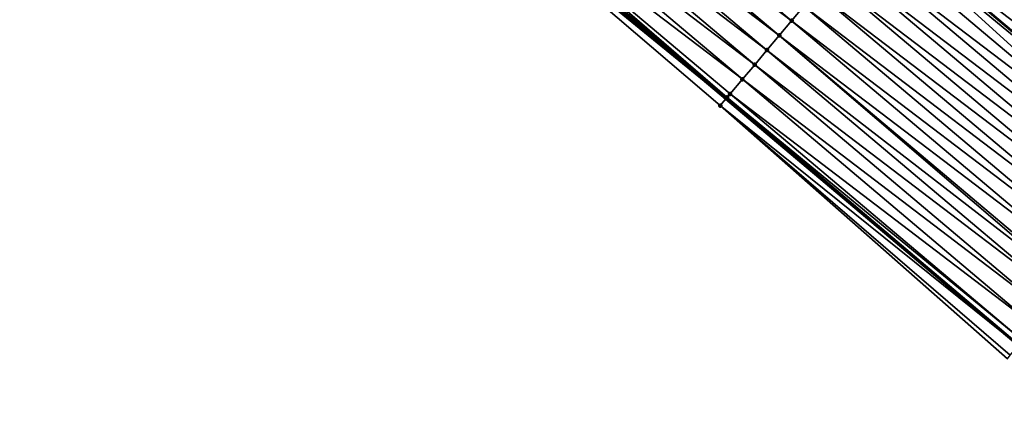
# Model space of a CAD drawing. Header units: feet. Extents: x 2017424 to 2024169, y 808042 to 818730.
# Tile 136 of 256: x 2017495 to 2017546, y 818601 to 818621. Entities that reach past the tile are written whole.
import ezdxf

# ---------------------------------------------------------------- set-up
doc = ezdxf.new("R2010")
doc.units = ezdxf.units.FT
doc.header["$MEASUREMENT"] = 0
for name, color, linetype, lineweight in [('EP_Travel Lane', 172, 'Continuous', 53), ('NB-Road Shots', 141, 'Continuous', 100), ('NB-Road X-Section', 40, 'Continuous', 13), ('STRIPING', 60, 'Continuous', 53)]:
    doc.layers.add(name, color=color, linetype=linetype, lineweight=lineweight)
doc.layers.add('I-77-MM15-17_NB-Surface-BORDER', color=7, linetype='Continuous')
doc.layers.add('I-77-MM15-17_NB-Surface-TIN', color=7, linetype='Continuous')

msp = doc.modelspace()

# ---------------------------------------------------------------- linework, layer by layer
at = {"layer": 'EP_Travel Lane'}
msp.add_polyline3d([(2017424.708446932, 818706.6688294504, 278.4128428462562), (2017440.001585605, 818693.77913903, 278.2689986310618), (2017455.294028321, 818680.8900351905, 278.158213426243), (2017470.586470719, 818668.0009316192, 278.0473499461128), (2017485.878978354, 818655.1117730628, 277.9508000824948), (2017501.171417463, 818642.2226722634, 277.8392320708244), (2017516.46393018, 818629.333509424, 277.7437765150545), (2017531.756304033, 818616.4444636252, 277.6179167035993), (2017547.048631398, 818603.5554570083, 277.4818524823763), (2017562.364146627, 818590.6528022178, 277.3291019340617), (2017577.679577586, 818577.7915311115, 277.1701032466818), (2017592.994850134, 818564.930393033, 276.9848655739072), (2017608.310211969, 818552.0691799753, 276.8144254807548), (2017623.625736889, 818539.2078299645, 276.6709841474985), (2017638.940979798, 818526.346716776, 276.4808451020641), (2017654.256575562, 818513.4853072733, 276.3491264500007), (2017669.572152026, 818500.623913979, 276.2142146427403), (2017684.887690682, 818487.7625524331, 276.0730450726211)], dxfattribs=at)
at = {"layer": 'I-77-MM15-17_NB-Surface-BORDER', "color": 3, "linetype": 'Continuous', "lineweight": -3}
msp.add_polyline3d([(2017546.465290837, 818602.8634015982, 277.4757587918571), (2017531.45807307, 818616.090658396, 277.6141708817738), (2017516.25402761, 818629.084478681, 277.7426062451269), (2017500.678851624, 818641.6382922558, 277.8358836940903), (2017485.208684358, 818654.3165900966, 277.9404487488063), (2017469.922020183, 818667.2126545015, 278.0399330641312)], dxfattribs=at)
at = {"layer": 'I-77-MM15-17_NB-Surface-TIN', "color": 128, "linetype": 'Continuous', "lineweight": -3}
for points in [[(2017535.190464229, 818620.5194945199, 277.5609703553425), (2017519.898061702, 818633.4085650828, 277.6804874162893), (2017519.253644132, 818632.6438912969, 277.6908829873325)], [(2017535.190464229, 818620.5194945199, 277.5609703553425), (2017535.834853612, 818621.2841920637, 277.5444010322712), (2017519.898061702, 818633.4085650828, 277.6804874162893)], [(2017534.546050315, 818619.7548176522, 277.5721670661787), (2017519.253644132, 818632.6438912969, 277.6908829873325), (2017518.609227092, 818631.8792170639, 277.7013948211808)], [(2017534.546050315, 818619.7548176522, 277.5721670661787), (2017535.190464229, 818620.5194945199, 277.5609703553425), (2017519.253644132, 818632.6438912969, 277.6908829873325)], [(2017560.792730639, 818619.8658933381, 277.0961397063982), (2017545.500444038, 818632.7548661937, 277.2410395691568), (2017544.856092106, 818631.9901370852, 277.2658109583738)], [(2017560.792730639, 818619.8658933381, 277.0961397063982), (2017561.437098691, 818620.6306088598, 277.0749001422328), (2017545.500444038, 818632.7548661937, 277.2410395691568)], [(2017533.901619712, 818618.990154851, 277.5797085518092), (2017518.609227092, 818631.8792170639, 277.7013948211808), (2017517.964822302, 818631.1145325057, 277.7145895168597)], [(2017533.901619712, 818618.990154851, 277.5797085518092), (2017534.546050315, 818619.7548176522, 277.5721670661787), (2017518.609227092, 818631.8792170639, 277.7013948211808)], [(2017560.14837702, 818619.1011656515, 277.1205403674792), (2017544.856092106, 818631.9901370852, 277.2658109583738), (2017544.211750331, 818631.2253994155, 277.2928070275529)], [(2017560.14837702, 818619.1011656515, 277.1205403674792), (2017560.792730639, 818619.8658933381, 277.0961397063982), (2017544.856092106, 818631.9901370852, 277.2658109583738)], [(2017559.50403387, 818618.336429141, 277.1472338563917), (2017544.211750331, 818631.2253994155, 277.2928070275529), (2017543.567397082, 818630.4606714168, 277.3172900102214)], [(2017559.50403387, 818618.336429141, 277.1472338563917), (2017560.14837702, 818619.1011656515, 277.1205403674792), (2017544.211750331, 818631.2253994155, 277.2928070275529)], [(2017533.257191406, 818618.2254901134, 277.5877532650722), (2017517.964822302, 818631.1145325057, 277.7145895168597), (2017517.320421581, 818630.3498445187, 277.7286752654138)], [(2017533.257191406, 818618.2254901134, 277.5877532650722), (2017533.901619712, 818618.990154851, 277.5797085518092), (2017517.964822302, 818631.1145325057, 277.7145895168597)], [(2017532.61278563, 818617.4608063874, 277.6007320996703), (2017517.320421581, 818630.3498445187, 277.7286752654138), (2017516.67602137, 818629.5851561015, 277.7428728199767)], [(2017532.61278563, 818617.4608063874, 277.6007320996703), (2017533.257191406, 818618.2254901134, 277.5877532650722), (2017517.320421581, 818630.3498445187, 277.7286752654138)], [(2017558.85967375, 818617.5717069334, 277.1702107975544), (2017543.567397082, 818630.4606714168, 277.3172900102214), (2017542.923020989, 818629.6959626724, 277.3367698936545)], [(2017558.85967375, 818617.5717069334, 277.1702107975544), (2017559.50403387, 818618.336429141, 277.1472338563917), (2017543.567397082, 818630.4606714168, 277.3172900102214)], [(2017558.215290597, 818616.8070041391, 277.18814314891), (2017542.923020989, 818629.6959626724, 277.3367698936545), (2017542.278626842, 818628.9312691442, 277.3522957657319)], [(2017558.215290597, 818616.8070041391, 277.18814314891), (2017558.85967375, 818617.5717069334, 277.1702107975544), (2017542.923020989, 818629.6959626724, 277.3367698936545)], [(2017516.25402761, 818629.084478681, 277.7426062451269), (2017531.756304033, 818616.4444636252, 277.6179167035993), (2017516.46393018, 818629.333509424, 277.7437765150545)], [(2017516.50562089, 818629.3829717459, 277.7440089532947), (2017516.46393018, 818629.333509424, 277.7437765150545), (2017531.756304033, 818616.4444636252, 277.6179167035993)], [(2017531.813776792, 818616.5126462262, 277.618638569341), (2017516.67602137, 818629.5851561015, 277.7428728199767), (2017516.50562089, 818629.3829717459, 277.7440089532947)], [(2017531.813776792, 818616.5126462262, 277.618638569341), (2017516.50562089, 818629.3829717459, 277.7440089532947), (2017531.756304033, 818616.4444636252, 277.6179167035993)], [(2017531.813776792, 818616.5126462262, 277.618638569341), (2017531.968397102, 818616.6961081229, 277.6174887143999), (2017516.67602137, 818629.5851561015, 277.7428728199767)], [(2017531.968397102, 818616.6961081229, 277.6174887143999), (2017532.61278563, 818617.4608063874, 277.6007320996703), (2017516.67602137, 818629.5851561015, 277.7428728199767)], [(2017531.45807307, 818616.090658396, 277.6141708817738), (2017531.756304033, 818616.4444636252, 277.6179167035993), (2017516.25402761, 818629.084478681, 277.7426062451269)], [(2017557.570901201, 818616.0423066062, 277.2047083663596), (2017542.278626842, 818628.9312691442, 277.3522957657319), (2017541.634240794, 818628.1665687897, 277.3695954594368)], [(2017557.570901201, 818616.0423066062, 277.2047083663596), (2017558.215290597, 818616.8070041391, 277.18814314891), (2017542.278626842, 818628.9312691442, 277.3522957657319)], [(2017556.926512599, 818615.2776084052, 277.2214471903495), (2017541.634240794, 818628.1665687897, 277.3695954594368), (2017540.989878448, 818627.4018484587, 277.3920860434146)], [(2017556.926512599, 818615.2776084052, 277.2214471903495), (2017557.570901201, 818616.0423066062, 277.2047083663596), (2017541.634240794, 818628.1665687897, 277.3695954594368)], [(2017556.28215187, 818614.5128867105, 277.2442908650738), (2017540.989878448, 818627.4018484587, 277.3920860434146), (2017540.345533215, 818626.6371137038, 277.4183246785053)], [(2017556.28215187, 818614.5128867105, 277.2442908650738), (2017556.926512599, 818615.2776084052, 277.2214471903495), (2017540.989878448, 818627.4018484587, 277.3920860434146)], [(2017555.63780518, 818613.7481531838, 277.2702090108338), (2017540.345533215, 818626.6371137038, 277.4183246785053), (2017539.708606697, 818625.8812456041, 277.4375885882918)], [(2017555.63780518, 818613.7481531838, 277.2702090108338), (2017556.28215187, 818614.5128867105, 277.2442908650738), (2017540.345533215, 818626.6371137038, 277.4183246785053)], [(2017554.349026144, 818612.2187583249, 277.3032857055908), (2017539.553111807, 818625.6967286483, 277.4406165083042), (2017539.056752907, 818625.107719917, 277.4511253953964)], [(2017554.99339132, 818612.983476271, 277.2814161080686), (2017539.701157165, 818625.8724049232, 277.4378139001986), (2017539.553111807, 818625.6967286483, 277.4406165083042)], [(2017554.349026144, 818612.2187583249, 277.3032857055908), (2017554.99339132, 818612.983476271, 277.2814161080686), (2017539.553111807, 818625.6967286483, 277.4406165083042)], [(2017539.701157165, 818625.8724049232, 277.4378139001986), (2017555.000840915, 818612.992316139, 277.2812865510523), (2017539.708606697, 818625.8812456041, 277.4375885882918)], [(2017554.99339132, 818612.983476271, 277.2814161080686), (2017555.000840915, 818612.992316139, 277.2812865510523), (2017539.701157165, 818625.8724049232, 277.4378139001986)], [(2017555.63780518, 818613.7481531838, 277.2702090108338), (2017539.708606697, 818625.8812456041, 277.4375885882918), (2017555.000840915, 818612.992316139, 277.2812865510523)], [(2017554.349026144, 818612.2187583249, 277.3032857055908), (2017539.056752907, 818625.107719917, 277.4511253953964), (2017538.412367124, 818624.3430193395, 277.468483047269)], [(2017553.704646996, 818611.4540521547, 277.3220953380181), (2017538.412367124, 818624.3430193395, 277.468483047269), (2017537.767971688, 818623.5783268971, 277.4837268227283)], [(2017553.704646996, 818611.4540521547, 277.3220953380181), (2017554.349026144, 818612.2187583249, 277.3032857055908), (2017538.412367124, 818624.3430193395, 277.468483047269)], [(2017553.060252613, 818610.6893588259, 277.3375680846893), (2017537.767971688, 818623.5783268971, 277.4837268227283), (2017537.123600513, 818622.8136140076, 277.5042837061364)], [(2017553.060252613, 818610.6893588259, 277.3375680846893), (2017553.704646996, 818611.4540521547, 277.3220953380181), (2017537.767971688, 818623.5783268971, 277.4837268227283)], [(2017552.415879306, 818609.9246477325, 277.3576569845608), (2017537.123600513, 818622.8136140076, 277.5042837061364), (2017536.479241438, 818622.0488909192, 277.527490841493)], [(2017552.415879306, 818609.9246477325, 277.3576569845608), (2017553.060252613, 818610.6893588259, 277.3375680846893), (2017537.123600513, 818622.8136140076, 277.5042837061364)], [(2017551.771518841, 818609.159925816, 277.3805582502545), (2017536.479241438, 818622.0488909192, 277.527490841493), (2017535.834853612, 818621.2841920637, 277.5444010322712)], [(2017551.771518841, 818609.159925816, 277.3805582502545), (2017552.415879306, 818609.9246477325, 277.3576569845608), (2017536.479241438, 818622.0488909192, 277.527490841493)], [(2017551.127147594, 818608.3952129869, 277.4010981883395), (2017535.834853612, 818621.2841920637, 277.5444010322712), (2017535.190464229, 818620.5194945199, 277.5609703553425)], [(2017551.127147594, 818608.3952129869, 277.4010981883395), (2017551.771518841, 818609.159925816, 277.3805582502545), (2017535.834853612, 818621.2841920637, 277.5444010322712)], [(2017550.482736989, 818607.6305333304, 277.4130182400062), (2017535.190464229, 818620.5194945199, 277.5609703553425), (2017534.546050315, 818619.7548176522, 277.5721670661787)], [(2017550.482736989, 818607.6305333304, 277.4130182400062), (2017551.127147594, 818608.3952129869, 277.4010981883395), (2017535.190464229, 818620.5194945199, 277.5609703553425)], [(2017549.725953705, 818606.732477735, 277.4303276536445), (2017534.546050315, 818619.7548176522, 277.5721670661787), (2017533.901619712, 818618.990154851, 277.5797085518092)], [(2017549.725953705, 818606.732477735, 277.4303276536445), (2017549.838347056, 818606.8658362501, 277.4294658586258), (2017534.546050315, 818619.7548176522, 277.5721670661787)], [(2017549.838347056, 818606.8658362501, 277.4294658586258), (2017550.482736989, 818607.6305333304, 277.4130182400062), (2017534.546050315, 818619.7548176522, 277.5721670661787)], [(2017549.193910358, 818606.1011785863, 277.4356711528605), (2017533.901619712, 818618.990154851, 277.5797085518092), (2017533.257191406, 818618.2254901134, 277.5877532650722)], [(2017549.193910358, 818606.1011785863, 277.4356711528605), (2017549.725953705, 818606.732477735, 277.4303276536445), (2017533.901619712, 818618.990154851, 277.5797085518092)], [(2017548.549510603, 818605.3364897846, 277.4499675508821), (2017533.257191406, 818618.2254901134, 277.5877532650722), (2017532.61278563, 818617.4608063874, 277.6007320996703)], [(2017548.549510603, 818605.3364897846, 277.4499675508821), (2017549.193910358, 818606.1011785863, 277.4356711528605), (2017533.257191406, 818618.2254901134, 277.5877532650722)], [(2017547.905104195, 818604.5718065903, 277.462806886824), (2017532.61278563, 818617.4608063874, 277.6007320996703), (2017531.968397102, 818616.6961081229, 277.6174887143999)], [(2017547.905104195, 818604.5718065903, 277.462806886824), (2017548.549510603, 818605.3364897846, 277.4499675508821), (2017532.61278563, 818617.4608063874, 277.6007320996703)], [(2017531.45807307, 818616.090658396, 277.6141708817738), (2017547.048631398, 818603.5554570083, 277.4818524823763), (2017531.756304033, 818616.4444636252, 277.6179167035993)], [(2017547.076702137, 818603.5887599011, 277.4820678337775), (2017531.813776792, 818616.5126462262, 277.618638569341), (2017531.756304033, 818616.4444636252, 277.6179167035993)], [(2017547.076702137, 818603.5887599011, 277.4820678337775), (2017531.756304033, 818616.4444636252, 277.6179167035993), (2017547.048631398, 818603.5554570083, 277.4818524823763)], [(2017547.260717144, 818603.8071070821, 277.4798854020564), (2017531.968397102, 818616.6961081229, 277.6174887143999), (2017531.813776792, 818616.5126462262, 277.618638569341)], [(2017547.076702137, 818603.5887599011, 277.4820678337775), (2017547.260717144, 818603.8071070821, 277.4798854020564), (2017531.813776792, 818616.5126462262, 277.618638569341)], [(2017547.260717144, 818603.8071070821, 277.4798854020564), (2017547.905104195, 818604.5718065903, 277.462806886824), (2017531.968397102, 818616.6961081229, 277.6174887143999)], [(2017546.616245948, 818603.0424784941, 277.4785353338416), (2017547.048631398, 818603.5554570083, 277.4818524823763), (2017531.45807307, 818616.090658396, 277.6141708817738)], [(2017546.465290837, 818602.8634015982, 277.4757587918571), (2017546.616245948, 818603.0424784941, 277.4785353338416), (2017531.45807307, 818616.090658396, 277.6141708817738)]]:
    msp.add_3dface(points, dxfattribs=at)
at = {"layer": 'NB-Road Shots', "lineweight": 100}
for p in [(2017535.190464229, 818620.5194945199, 277.5609703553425), (2017534.546050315, 818619.7548176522, 277.5721670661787), (2017533.901619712, 818618.990154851, 277.5797085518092), (2017533.257191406, 818618.2254901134, 277.5877532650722), (2017532.61278563, 818617.4608063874, 277.6007320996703), (2017531.813776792, 818616.5126462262, 277.618638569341), (2017531.968397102, 818616.6961081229, 277.6174887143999), (2017531.45807307, 818616.090658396, 277.6141708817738)]:
    msp.add_point(p, dxfattribs=at)
at = {"layer": 'NB-Road X-Section', "extrusion": (-0.7646201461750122, 0.6444535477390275, 0.005971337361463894), "elevation": -1015083.496795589, "flags": 128}
msp.add_lwpolyline([(-1926199.793466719, 6338.431166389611), (-1926198.793466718, 6338.474556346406), (-1926197.793466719, 6338.522804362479), (-1926196.793466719, 6338.580492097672), (-1926195.793466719, 6338.642776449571), (-1926194.793466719, 6338.694957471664), (-1926194.273252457, 6338.711447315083), (-1926193.793466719, 6338.720852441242), (-1926192.793466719, 6338.737675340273), (-1926191.793466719, 6338.760060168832), (-1926190.793466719, 6338.784831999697), (-1926189.793466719, 6338.811828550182), (-1926188.793466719, 6338.836311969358), (-1926187.793466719, 6338.855792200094), (-1926186.793466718, 6338.87131834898), (-1926185.793466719, 6338.888618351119), (-1926184.793466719, 6338.911109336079), (-1926183.793466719, 6338.937348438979), (-1926182.793466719, 6338.956838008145), (-1926182.563728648, 6338.959640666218), (-1926181.793466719, 6338.970149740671), (-1926180.793466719, 6338.987507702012), (-1926179.793466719, 6339.002751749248), (-1926178.793466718, 6339.023308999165), (-1926177.793466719, 6339.04651654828), (-1926176.793466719, 6339.063427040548), (-1926175.793466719, 6339.079996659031), (-1926174.793466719, 6339.091193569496), (-1926173.793466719, 6339.098735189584), (-1926172.793466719, 6339.106780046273), (-1926171.793466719, 6339.119759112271), (-1926170.793466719, 6339.13651602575), (-1926170.553538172, 6339.137665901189), (-1926170.001633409, 6339.133198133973)], dxfattribs=at)
at = {"layer": 'STRIPING'}
msp.add_polyline3d([(2017432.660718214, 818716.1056473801, 278.2244937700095), (2017447.95374627, 818703.2160488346, 278.0566959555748), (2017463.246096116, 818690.3270219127, 277.9257200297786), (2017478.538601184, 818677.4378641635, 277.828738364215), (2017493.831157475, 818664.5486632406, 277.7429788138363), (2017509.123678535, 818651.6594920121, 277.6495019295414), (2017524.416202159, 818638.7703186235, 277.5565850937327), (2017539.708606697, 818625.8812456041, 277.4375885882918), (2017555.000840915, 818612.992316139, 277.2812865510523), (2017570.299169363, 818600.1042248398, 277.145166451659), (2017585.614537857, 818587.2430062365, 276.9758200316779), (2017600.930009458, 818574.3817010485, 276.8235408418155), (2017616.245291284, 818561.5205552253, 276.6398469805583), (2017631.560706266, 818548.6592975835, 276.4781968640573), (2017646.876016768, 818535.7981276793, 276.2992487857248), (2017662.191441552, 818522.9368618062, 276.1392206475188), (2017677.506889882, 818510.075576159, 275.9830909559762), (2017692.822499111, 818497.2141553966, 275.8535978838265), (2017708.138058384, 818484.3527765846, 275.7158335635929)], dxfattribs=at)

doc.saveas('drawing.dxf')
